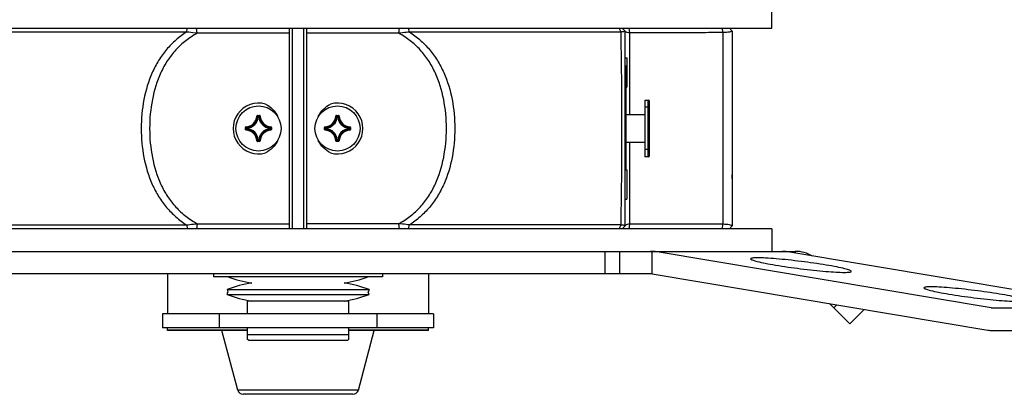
# Model space of a CAD drawing. Header units: millimetres. Extents: x 0 to 420, y 0 to 297.
# Tile 133 of 256: x 150 to 185, y 151 to 165. Entities that reach past the tile are written whole.
import ezdxf

# ---------------------------------------------------------------- set-up
doc = ezdxf.new("R2010")
doc.units = ezdxf.units.MM
doc.header["$LTSCALE"] = 23.1
doc.layers.get('0').update_dxf_attribs({"linetype": 'CONTINUOUS'})
doc.layers.add('02___PRT_ALL_AXES', color=7, linetype='CONTINUOUS')
doc.layers.add('AXES', color=7, linetype='CONTINUOUS')

msp = doc.modelspace()

# ---------------------------------------------------------------- linework, layer by layer
at = {"color": 7, "linetype": 'Continuous'}
for p, q in [((156.0138, 164.1078), (156.036, 164.2434)), ((156.3852, 164.0643), (156.3664, 164.2434)), ((159.6613, 157.1434), (159.6613, 164.2434)), ((159.7613, 157.1434), (159.7613, 164.2434)), ((160.1613, 164.2434), (160.1613, 157.1434)), ((160.2613, 164.2434), (160.2613, 157.1434)), ((163.5374, 164.0643), (163.5562, 164.2434)), ((163.9088, 164.1078), (163.8866, 164.2434)), ((171.4189, 164.1078), (171.3545, 164.2434)), ((171.5613, 164.1434), (171.4613, 164.2434)), ((171.5613, 157.2434), (171.5613, 164.1434)), ((171.7266, 164.08), (171.7092, 164.2434)), ((175.0308, 164.0863), (175.0134, 164.2434)), ((175.3613, 164.1434), (175.2613, 164.2434)), ((175.3613, 164.1434), (175.3613, 157.2434)), ((156.0138, 164.1078), (148.5037, 164.1078)), ((159.6613, 164.0643), (156.3852, 164.0643)), ((163.5374, 164.0643), (160.2613, 164.0643)), ((171.4189, 164.1078), (163.9088, 164.1078)), ((171.7266, 161.1934), (171.7266, 164.08)), ((175.0308, 164.0863), (175.0308, 157.3005)), ((171.5613, 163.1934), (171.6213, 163.1934)), ((171.6213, 163.1934), (171.6213, 162.1534)), ((171.6013, 162.8934), (171.5613, 162.8934)), ((171.6013, 159.2334), (171.6013, 162.8934)), ((171.6013, 162.1534), (171.6213, 162.1534)), ((172.2613, 161.6934), (172.3813, 161.6934)), ((172.2613, 161.6934), (172.2613, 159.6934)), ((172.3813, 159.6934), (172.3813, 161.6934)), ((172.3813, 161.4434), (172.2613, 161.4434)), ((172.4213, 159.7334), (172.4213, 161.6534)), ((158.502, 161.1332), (158.512, 161.1329)), ((158.5219, 161.1526), (158.6007, 161.1526)), ((158.5219, 161.1526), (158.5219, 161.1426)), ((158.5219, 161.1426), (158.6007, 161.1426)), ((158.5533, 161.0992), (158.5434, 161.1002)), ((158.5533, 161.1092), (158.5693, 161.1092)), ((158.5533, 161.0992), (158.5533, 161.1092)), ((158.5533, 161.0992), (158.5693, 161.0992)), ((158.5693, 161.0992), (158.5693, 161.1092)), ((158.5693, 161.0992), (158.5793, 161.1002)), ((158.6007, 161.1526), (158.6007, 161.1426)), ((158.6206, 161.1332), (158.6106, 161.1329)), ((161.302, 161.1332), (161.312, 161.1329)), ((161.3219, 161.1526), (161.4007, 161.1526)), ((161.3219, 161.1526), (161.3219, 161.1426)), ((161.3219, 161.1426), (161.4007, 161.1426)), ((161.3533, 161.0992), (161.3434, 161.1002)), ((161.3533, 161.1092), (161.3693, 161.1092)), ((161.3533, 161.0992), (161.3533, 161.1092)), ((161.3533, 161.0992), (161.3693, 161.0992)), ((161.3693, 161.0992), (161.3693, 161.1092)), ((161.3693, 161.0992), (161.3793, 161.1002)), ((161.4007, 161.1526), (161.4007, 161.1426)), ((161.4206, 161.1332), (161.4106, 161.1329)), ((171.6013, 161.1934), (172.2613, 161.1934)), ((158.1021, 160.7328), (158.1121, 160.7328)), ((158.1021, 160.654), (158.1021, 160.7328)), ((158.1021, 160.654), (158.1121, 160.654)), ((158.1121, 160.654), (158.1121, 160.7328)), ((158.1215, 160.7527), (158.1218, 160.7427)), ((158.1215, 160.6341), (158.1218, 160.6441)), ((158.1555, 160.7014), (158.1455, 160.7014)), ((158.1455, 160.6854), (158.1455, 160.7014)), ((158.1555, 160.6854), (158.1455, 160.6854)), ((158.1555, 160.7014), (158.1545, 160.7114)), ((158.1555, 160.6854), (158.1545, 160.6754)), ((158.1555, 160.6854), (158.1555, 160.7014)), ((158.9671, 160.7014), (158.9681, 160.7114)), ((158.9671, 160.7014), (158.9771, 160.7014)), ((158.9671, 160.7014), (158.9671, 160.6854)), ((158.9671, 160.6854), (158.9771, 160.6854)), ((158.9671, 160.6854), (158.9681, 160.6754)), ((158.9771, 160.7014), (158.9771, 160.6854)), ((159.0011, 160.7527), (159.0008, 160.7427)), ((159.0011, 160.6341), (159.0008, 160.6441)), ((159.0205, 160.7328), (159.0105, 160.7328)), ((159.0105, 160.7328), (159.0105, 160.654)), ((159.0205, 160.654), (159.0105, 160.654)), ((159.0205, 160.7328), (159.0205, 160.654)), ((160.9021, 160.7328), (160.9121, 160.7328)), ((160.9021, 160.654), (160.9021, 160.7328)), ((160.9021, 160.654), (160.9121, 160.654)), ((160.9121, 160.654), (160.9121, 160.7328)), ((160.9215, 160.7527), (160.9218, 160.7427)), ((160.9215, 160.6341), (160.9218, 160.6441)), ((160.9555, 160.7014), (160.9455, 160.7014)), ((160.9455, 160.6854), (160.9455, 160.7014)), ((160.9555, 160.6854), (160.9455, 160.6854)), ((160.9555, 160.7014), (160.9545, 160.7114)), ((160.9555, 160.6854), (160.9545, 160.6754)), ((160.9555, 160.6854), (160.9555, 160.7014)), ((161.7671, 160.7014), (161.7681, 160.7114)), ((161.7671, 160.7014), (161.7771, 160.7014)), ((161.7671, 160.7014), (161.7671, 160.6854)), ((161.7671, 160.6854), (161.7771, 160.6854)), ((161.7671, 160.6854), (161.7681, 160.6754)), ((161.7771, 160.7014), (161.7771, 160.6854)), ((161.8011, 160.7527), (161.8008, 160.7427)), ((161.8011, 160.6341), (161.8008, 160.6441)), ((161.8205, 160.7328), (161.8105, 160.7328)), ((161.8105, 160.7328), (161.8105, 160.654)), ((161.8205, 160.654), (161.8105, 160.654)), ((161.8205, 160.7328), (161.8205, 160.654)), ((158.5533, 160.2876), (158.5434, 160.2866)), ((158.5693, 160.2876), (158.5533, 160.2876)), ((158.5533, 160.2876), (158.5533, 160.2776)), ((158.5693, 160.2776), (158.5533, 160.2776)), ((158.5693, 160.2876), (158.5793, 160.2866)), ((158.5693, 160.2876), (158.5693, 160.2776)), ((161.3533, 160.2876), (161.3434, 160.2866)), ((161.3693, 160.2876), (161.3533, 160.2876)), ((161.3533, 160.2876), (161.3533, 160.2776)), ((161.3693, 160.2776), (161.3533, 160.2776)), ((161.3693, 160.2876), (161.3793, 160.2866)), ((161.3693, 160.2876), (161.3693, 160.2776)), ((158.502, 160.2536), (158.512, 160.2539)), ((158.6007, 160.2442), (158.5219, 160.2442)), ((158.5219, 160.2342), (158.5219, 160.2442)), ((158.6007, 160.2342), (158.5219, 160.2342)), ((158.6007, 160.2342), (158.6007, 160.2442)), ((158.6206, 160.2536), (158.6106, 160.2539)), ((161.302, 160.2536), (161.312, 160.2539)), ((161.4007, 160.2442), (161.3219, 160.2442)), ((161.3219, 160.2342), (161.3219, 160.2442)), ((161.4007, 160.2342), (161.3219, 160.2342)), ((161.4007, 160.2342), (161.4007, 160.2442)), ((161.4206, 160.2536), (161.4106, 160.2539)), ((172.2613, 160.1934), (171.6013, 160.1934)), ((171.7266, 157.3068), (171.7266, 160.1934)), ((172.3813, 159.9434), (172.2613, 159.9434)), ((172.3813, 159.6934), (172.2613, 159.6934)), ((171.5613, 159.2334), (171.6213, 159.2334)), ((171.6213, 159.2334), (171.6213, 158.1934)), ((171.5613, 158.1934), (171.6213, 158.1934)), ((176.7613, 157.1434), (143.1613, 157.1434)), ((148.5037, 157.279), (156.0138, 157.279)), ((156.0138, 157.279), (156.036, 157.1434)), ((156.3852, 157.3225), (156.3664, 157.1434)), ((156.3852, 157.3225), (159.6613, 157.3225)), ((163.5374, 157.3225), (160.2613, 157.3225)), ((163.5562, 157.1434), (163.5374, 157.3225)), ((163.8866, 157.1434), (163.9088, 157.279)), ((171.4189, 157.279), (163.9088, 157.279)), ((171.3545, 157.1434), (171.4189, 157.279)), ((171.4613, 157.1434), (171.5613, 157.2434)), ((171.7092, 157.1434), (171.7266, 157.3068)), ((175.0134, 157.1434), (175.0308, 157.3005)), ((175.2613, 157.1434), (175.3613, 157.2434)), ((176.7613, 157.1434), (176.7613, 156.3434)), ((142.327, 156.3434), (177.5956, 156.3434)), ((170.8511, 155.5434), (170.8511, 156.3434)), ((171.378, 155.5434), (171.378, 156.3434)), ((172.5194, 155.5434), (172.5194, 156.3433)), ((172.6309, 156.3331), (177.2571, 156.3331)), ((184.5448, 154.3434), (172.6309, 156.3331)), ((188.733, 154.4166), (177.2571, 156.3331)), ((177.5956, 156.3434), (177.5956, 156.2766)), ((172.5194, 155.5434), (147.4033, 155.5434)), ((155.335, 155.5434), (155.335, 154.1334)), ((156.9613, 155.5434), (156.9613, 155.4434)), ((162.9613, 155.4434), (156.9613, 155.4434)), ((162.9613, 155.5434), (162.9613, 155.4434)), ((164.5876, 155.5434), (164.5876, 154.1334)), ((172.5194, 155.5434), (184.421, 153.5558)), ((157.4433, 154.99), (162.4793, 154.99)), ((157.4433, 154.99), (157.4768, 154.9034)), ((157.4433, 154.8168), (157.4768, 154.9034)), ((157.4433, 154.8168), (162.4793, 154.8168)), ((162.4793, 154.99), (162.4458, 154.9034)), ((162.4793, 154.8168), (162.4458, 154.9034)), ((161.7613, 154.5834), (158.1613, 154.5834)), ((158.1613, 154.5834), (158.1613, 154.1334)), ((161.7613, 154.1334), (161.7613, 154.5834)), ((179.527, 153.7777), (178.8123, 154.4924)), ((178.9613, 154.3434), (179.0677, 154.4498)), ((184.5448, 154.3434), (193.0297, 154.3434)), ((164.7613, 154.1334), (155.1613, 154.1334)), ((155.1613, 154.1334), (155.1613, 153.6334)), ((157.1613, 154.1334), (157.1613, 153.6334)), ((162.7613, 154.1334), (162.7613, 153.6334)), ((164.7613, 154.1334), (164.7613, 153.6334)), ((179.527, 153.7777), (180.0372, 154.2879)), ((164.7613, 153.6334), (155.1613, 153.6334)), ((155.335, 153.5434), (155.335, 153.6334)), ((158.1613, 153.5558), (155.335, 153.5558)), ((158.1613, 153.5434), (155.335, 153.5434)), ((157.8218, 151.4321), (157.2613, 153.5434)), ((158.1613, 153.6334), (158.1613, 153.2334)), ((161.7613, 153.3834), (158.1613, 153.3834)), ((161.7613, 153.2334), (161.7613, 153.6334)), ((164.5876, 153.5558), (161.7613, 153.5558)), ((164.5876, 153.5434), (161.7613, 153.5434)), ((162.1008, 151.4321), (162.6613, 153.5434)), ((164.5876, 153.5434), (164.5876, 153.6334)), ((184.5697, 153.5434), (193.0297, 153.5434)), ((158.2113, 153.1834), (158.1613, 153.2334)), ((161.7113, 153.1834), (158.2113, 153.1834)), ((161.7113, 153.1834), (161.7613, 153.2334)), ((162.1008, 151.4321), (157.8218, 151.4321)), ((161.9075, 151.2834), (158.0151, 151.2834))]:
    msp.add_line(p, q, dxfattribs=at)
for centre, radius, start, end in [((-26.0647, 160.6934), 197.5131, 359.00947, 0.990527), ((172.3813, 161.6534), 0.04, 0, 90), ((158.1113, 161.1434), 0.3908, 271.50113, 358.49887), ((158.1113, 161.1434), 0.4008, 271.50107, 358.49892), ((158.1113, 161.1434), 0.4342, 275.70588, 354.29412), ((158.1113, 161.1434), 0.4442, 275.70546, 354.2947), ((158.5219, 161.1326), 0.0199, 89.94602, 178.51498), ((157.6685, 160.2912), 1.1916, 42.76151, 44.93996), ((157.6361, 160.28), 1.2365, 42.11664, 44.239), ((159.4865, 160.28), 1.2365, 135.761, 137.88336), ((159.0113, 161.1434), 0.4442, 185.7054, 264.29463), ((159.4541, 160.2912), 1.1916, 135.06004, 137.23849), ((159.0113, 161.1434), 0.4342, 185.70588, 264.29412), ((158.6007, 161.1326), 0.0199, 1.4969, 90.04933), ((159.0113, 161.1434), 0.4008, 181.50108, 268.49892), ((159.0113, 161.1434), 0.3908, 181.50113, 268.49887), ((160.9113, 161.1434), 0.3908, 271.50114, 358.49886), ((160.9113, 161.1434), 0.4008, 271.50107, 358.49892), ((160.9113, 161.1434), 0.4342, 275.70588, 354.29412), ((160.9113, 161.1434), 0.4442, 275.70547, 354.2947), ((161.3219, 161.1326), 0.0199, 89.94591, 178.51539), ((160.4685, 160.2912), 1.1916, 42.76151, 44.93996), ((160.4361, 160.28), 1.2365, 42.11664, 44.239), ((162.2865, 160.28), 1.2365, 135.76099, 137.88337), ((161.3693, 161.0992), 0.0101, 6.167, 89.53884), ((161.8113, 161.1434), 0.4442, 185.70547, 264.29471), ((162.2542, 160.2911), 1.1917, 135.06013, 137.2384), ((161.8113, 161.1434), 0.4342, 185.70588, 264.29412), ((161.8113, 161.1434), 0.4008, 181.50107, 268.49892), ((161.8113, 161.1434), 0.3908, 181.50113, 268.49886), ((158.1221, 160.654), 0.0199, 179.95331, 268.49632), ((158.9747, 161.6186), 1.2365, 225.76099, 227.88337), ((158.9747, 159.7682), 1.2365, 132.11664, 134.239), ((158.1113, 160.2434), 0.3908, 1.50113, 88.49886), ((158.9636, 161.5863), 1.1917, 225.06013, 227.2384), ((158.9635, 159.8006), 1.1916, 132.76151, 134.93996), ((158.1113, 160.2434), 0.4008, 1.50107, 88.49892), ((158.1556, 160.6854), 0.0101, 180.46116, 263.833), ((158.1113, 160.2434), 0.4342, 5.70588, 84.29412), ((158.1113, 160.2434), 0.4442, 5.70547, 84.29471), ((159.0113, 160.2434), 0.4442, 95.70547, 174.2947), ((159.0113, 160.2434), 0.4342, 95.70588, 174.29412), ((159.0113, 160.2434), 0.4008, 91.50107, 178.49892), ((159.0113, 160.2434), 0.3908, 91.50114, 178.49886), ((158.1591, 161.5862), 1.1916, 312.76151, 314.93996), ((158.1591, 159.8005), 1.1917, 45.06013, 47.2384), ((158.1479, 161.6186), 1.2365, 312.11664, 314.239), ((158.1479, 159.7682), 1.2365, 45.76099, 47.88337), ((159.0006, 160.7328), 0.0199, 359.92548, 88.56799), ((159.0006, 160.654), 0.0199, 271.45488, 0.06559), ((160.922, 160.7328), 0.0199, 91.45488, 180.06559), ((160.922, 160.654), 0.0199, 179.92548, 268.56799), ((161.7747, 161.6186), 1.2365, 225.76099, 227.88337), ((161.7747, 159.7682), 1.2365, 132.11664, 134.239), ((160.9113, 160.2434), 0.3908, 1.50113, 88.49887), ((161.7636, 161.5863), 1.1917, 225.06013, 227.2384), ((161.7635, 159.8006), 1.1916, 132.76151, 134.93996), ((160.9113, 160.2434), 0.4008, 1.50108, 88.49892), ((160.9113, 160.2434), 0.4342, 5.70588, 84.29412), ((160.9113, 160.2434), 0.4442, 5.7054, 84.29463), ((161.8113, 160.2434), 0.4442, 95.70546, 174.2947), ((161.8113, 160.2434), 0.4342, 95.70588, 174.29412), ((161.8113, 160.2434), 0.4008, 91.50107, 178.49892), ((161.8113, 160.2434), 0.3908, 91.50113, 178.49887), ((160.9591, 161.5862), 1.1916, 312.76151, 314.93996), ((161.7671, 160.7014), 0.0101, 0.46116, 83.833), ((160.9591, 159.8005), 1.1917, 45.06013, 47.2384), ((160.9479, 161.6186), 1.2365, 312.11664, 314.239), ((160.9479, 159.7682), 1.2365, 45.76099, 47.88337), ((161.8005, 160.7328), 0.0199, 359.95331, 88.49632), ((157.6684, 161.0957), 1.1917, 315.06013, 317.2384), ((157.6361, 161.1068), 1.2365, 315.76099, 317.88337), ((158.5533, 160.2876), 0.0101, 186.167, 269.53884), ((159.4865, 161.1068), 1.2365, 222.11664, 224.239), ((159.4541, 161.0956), 1.1916, 222.76151, 224.93996), ((160.4685, 161.0956), 1.1916, 315.06004, 317.23849), ((160.4361, 161.1068), 1.2365, 315.761, 317.88336), ((162.2865, 161.1068), 1.2365, 222.11664, 224.239), ((162.2541, 161.0956), 1.1916, 222.76151, 224.93996), ((158.6007, 160.2542), 0.0199, 269.94591, 358.51539), ((161.3219, 160.2542), 0.0199, 181.4969, 270.04933), ((161.4007, 160.2542), 0.0199, 269.94602, 358.51498), ((172.3813, 159.7334), 0.04, 270, 360), ((172.4595, 139.1535), 17.1899, 89.8005, 89.98377), ((172.5069, 155.5922), 0.7512, 84.80713, 89.0463), ((172.5066, 155.5895), 0.7539, 81.98882, 84.80616), ((172.5062, 155.5869), 0.7566, 80.51847, 81.98938), ((177.1329, 155.5895), 0.7539, 80.51744, 89.03498), ((177.5956, 155.1434), 1.2, 59.27862, 90), ((158.9613, 159.3813), 4.2079, 249.38966, 261.24316), ((160.9613, 159.3813), 4.2079, 278.75684, 290.61034), ((158.9613, 151.0655), 4.2079, 98.75684, 111.14705), ((160.9613, 151.0655), 4.2079, 68.85295, 81.24316), ((158.9613, 158.7413), 4.2079, 248.85295, 261.24316), ((160.9613, 158.7413), 4.2079, 278.75684, 291.14705), ((184.57, 154.448), 0.9046, 260.51876, 269.98382), ((158.0151, 151.4834), 0.2, 194.86828, 270), ((161.9075, 151.4834), 0.2, 270, 345.13172)]:
    msp.add_arc(centre, radius, start, end, dxfattribs=at)
for points, knots in [([(171.5613, 164.1434), (171.5613, 164.1387), (171.5455, 164.1293), (171.5188, 164.1224), (171.4731, 164.1137), (171.4386, 164.1098), (171.4189, 164.1078)], [0, 0, 0, 0, 0.0936071, 0.2950564, 0.6031853, 1, 1, 1, 1]), ([(171.7266, 164.08), (171.695, 164.0817), (171.6494, 164.0871), (171.5966, 164.1045), (171.5751, 164.1175), (171.5685, 164.1256)], [0, 0, 0, 0, 0.5674402, 0.8111764, 1, 1, 1, 1]), ([(175.3613, 164.1434), (175.3613, 164.1393), (175.3519, 164.1296), (175.3182, 164.1165), (175.2496, 164.1022), (175.1484, 164.0913), (175.0716, 164.0874), (175.0308, 164.0863)], [0, 0, 0, 0, 0.0361428, 0.1019328, 0.326086, 0.6406788, 1, 1, 1, 1]), ([(156.0138, 164.1078), (155.8803, 164.0225), (155.6253, 163.833), (155.2898, 163.4934), (155.0081, 163.1041), (154.7033, 162.5236), (154.4613, 161.7134), (154.3696, 160.6934), (154.4613, 159.6734), (154.7033, 158.8632), (155.0081, 158.2827), (155.2898, 157.8934), (155.6253, 157.5538), (155.8803, 157.3643), (156.0138, 157.279)], [0, 0, 0, 0, 0.0603377, 0.120481, 0.181077, 0.2426632, 0.3694266, 0.4999998, 0.630573, 0.7573364, 0.8189226, 0.8795186, 0.939662, 1, 1, 1, 1]), ([(156.3853, 164.0643), (156.2445, 163.9865), (155.9748, 163.8111), (155.619, 163.4854), (155.3221, 163.1035), (155.0052, 162.5272), (154.7594, 161.7154), (154.6682, 160.6934), (154.7594, 159.6714), (155.0052, 158.8596), (155.3221, 158.2833), (155.6189, 157.9014), (155.9748, 157.5757), (156.2445, 157.4003), (156.3853, 157.3225)], [0, 0, 0, 0, 0.0609502, 0.1213757, 0.181977, 0.2434159, 0.369771, 0.4999999, 0.6302288, 0.7565838, 0.8180228, 0.8786241, 0.9390497, 1, 1, 1, 1]), ([(156.3853, 164.0643), (156.3599, 164.0667), (156.2359, 164.0796), (156.1121, 164.0948), (156.0138, 164.1078)], [0, 0, 0, 0, 0.205107, 1, 1, 1, 1]), ([(163.9088, 164.1078), (163.8727, 164.1031), (163.749, 164.0872), (163.6252, 164.0728), (163.5373, 164.0643)], [0, 0, 0, 0, 0.2917213, 1, 1, 1, 1]), ([(163.5373, 157.3225), (163.6781, 157.4003), (163.9478, 157.5757), (164.3037, 157.9014), (164.6005, 158.2833), (164.9174, 158.8596), (165.1632, 159.6714), (165.2544, 160.6934), (165.1632, 161.7154), (164.9174, 162.5272), (164.6005, 163.1035), (164.3037, 163.4854), (163.9478, 163.8111), (163.6781, 163.9865), (163.5373, 164.0643)], [0, 0, 0, 0, 0.0609504, 0.1213758, 0.1819771, 0.2434161, 0.3697711, 0.5, 0.6302289, 0.7565839, 0.8180229, 0.8786242, 0.9390498, 1, 1, 1, 1]), ([(163.9088, 164.1078), (164.0423, 164.0225), (164.2973, 163.833), (164.6328, 163.4934), (164.9146, 163.1041), (165.2193, 162.5236), (165.4613, 161.7134), (165.5531, 160.6934), (165.4613, 159.6734), (165.2193, 158.8632), (164.9146, 158.2827), (164.6328, 157.8934), (164.2973, 157.5538), (164.0423, 157.3643), (163.9088, 157.279)], [0, 0, 0, 0, 0.060338, 0.1204814, 0.1810774, 0.2426636, 0.369427, 0.5000002, 0.6305734, 0.7573368, 0.818923, 0.879519, 0.9396623, 1, 1, 1, 1]), ([(175.0308, 164.0863), (174.7602, 164.0858), (173.6588, 164.0839), (172.5574, 164.0818), (171.7266, 164.08)], [0, 0, 0, 0, 0.2456516, 1, 1, 1, 1]), ([(172.3813, 161.4434), (172.3908, 161.4434), (172.4042, 161.4426), (172.4213, 161.4337), (172.4213, 161.4284)], [0, 0, 0, 0, 0.6442775, 1, 1, 1, 1]), ([(158.512, 161.1329), (158.512, 161.1354), (158.5142, 161.1406), (158.5194, 161.1426), (158.5219, 161.1426)], [0, 0, 0, 0, 0.500008, 1, 1, 1, 1]), ([(158.5434, 161.1002), (158.5436, 161.1026), (158.546, 161.1073), (158.5509, 161.1092), (158.5533, 161.1092)], [0, 0, 0, 0, 0.5000561, 1, 1, 1, 1]), ([(158.5693, 161.1092), (158.5717, 161.1092), (158.5766, 161.1073), (158.579, 161.1026), (158.5793, 161.1002)], [0, 0, 0, 0, 0.4999439, 1, 1, 1, 1]), ([(158.6007, 161.1426), (158.6032, 161.1426), (158.6084, 161.1406), (158.6106, 161.1354), (158.6106, 161.1329)], [0, 0, 0, 0, 0.5000088, 1, 1, 1, 1]), ([(161.312, 161.1329), (161.312, 161.1354), (161.3142, 161.1406), (161.3194, 161.1426), (161.3219, 161.1426)], [0, 0, 0, 0, 0.500008, 1, 1, 1, 1]), ([(161.3434, 161.1002), (161.3436, 161.1026), (161.346, 161.1073), (161.3509, 161.1092), (161.3533, 161.1092)], [0, 0, 0, 0, 0.5000561, 1, 1, 1, 1]), ([(161.4206, 161.1332), (161.4205, 161.1382), (161.4161, 161.1485), (161.4057, 161.1526), (161.4007, 161.1526)], [0, 0, 0, 0, 0.4999952, 1, 1, 1, 1]), ([(161.4007, 161.1426), (161.4032, 161.1426), (161.4084, 161.1406), (161.4106, 161.1354), (161.4106, 161.1329)], [0, 0, 0, 0, 0.5000089, 1, 1, 1, 1]), ([(158.1215, 160.7527), (158.1165, 160.7526), (158.1062, 160.7482), (158.1021, 160.7378), (158.1021, 160.7328)], [0, 0, 0, 0, 0.4999908, 1, 1, 1, 1]), ([(158.1121, 160.7328), (158.1121, 160.7353), (158.1141, 160.7405), (158.1193, 160.7427), (158.1218, 160.7427)], [0, 0, 0, 0, 0.5000089, 1, 1, 1, 1]), ([(158.1218, 160.6441), (158.1193, 160.6441), (158.1141, 160.6463), (158.1121, 160.6515), (158.1121, 160.654)], [0, 0, 0, 0, 0.500008, 1, 1, 1, 1]), ([(158.1455, 160.7014), (158.1455, 160.7038), (158.1474, 160.7087), (158.1521, 160.7111), (158.1545, 160.7114)], [0, 0, 0, 0, 0.4999439, 1, 1, 1, 1]), ([(158.9681, 160.7114), (158.9705, 160.7111), (158.9752, 160.7087), (158.9771, 160.7038), (158.9771, 160.7014)], [0, 0, 0, 0, 0.5000561, 1, 1, 1, 1]), ([(158.9771, 160.6854), (158.9771, 160.683), (158.9752, 160.6781), (158.9705, 160.6757), (158.9681, 160.6754)], [0, 0, 0, 0, 0.4999439, 1, 1, 1, 1]), ([(159.0008, 160.7427), (159.0033, 160.7427), (159.0085, 160.7405), (159.0105, 160.7353), (159.0105, 160.7328)], [0, 0, 0, 0, 0.5000081, 1, 1, 1, 1]), ([(159.0105, 160.654), (159.0105, 160.6515), (159.0085, 160.6463), (159.0033, 160.6441), (159.0008, 160.6441)], [0, 0, 0, 0, 0.5000089, 1, 1, 1, 1]), ([(160.9121, 160.7328), (160.9121, 160.7353), (160.9141, 160.7405), (160.9193, 160.7427), (160.9218, 160.7427)], [0, 0, 0, 0, 0.5000089, 1, 1, 1, 1]), ([(160.9218, 160.6441), (160.9193, 160.6441), (160.9141, 160.6463), (160.9121, 160.6515), (160.9121, 160.654)], [0, 0, 0, 0, 0.5000081, 1, 1, 1, 1]), ([(160.9455, 160.7014), (160.9455, 160.7038), (160.9474, 160.7087), (160.9521, 160.7111), (160.9545, 160.7114)], [0, 0, 0, 0, 0.4999439, 1, 1, 1, 1]), ([(160.9545, 160.6754), (160.9521, 160.6757), (160.9474, 160.6781), (160.9455, 160.683), (160.9455, 160.6854)], [0, 0, 0, 0, 0.5000561, 1, 1, 1, 1]), ([(161.7771, 160.6854), (161.7771, 160.683), (161.7752, 160.6781), (161.7705, 160.6757), (161.7681, 160.6754)], [0, 0, 0, 0, 0.4999439, 1, 1, 1, 1]), ([(161.8008, 160.7427), (161.8033, 160.7427), (161.8085, 160.7405), (161.8105, 160.7353), (161.8105, 160.7328)], [0, 0, 0, 0, 0.500008, 1, 1, 1, 1]), ([(161.8105, 160.654), (161.8105, 160.6515), (161.8085, 160.6463), (161.8033, 160.6441), (161.8008, 160.6441)], [0, 0, 0, 0, 0.5000089, 1, 1, 1, 1]), ([(161.8011, 160.6341), (161.8061, 160.6342), (161.8164, 160.6386), (161.8205, 160.649), (161.8205, 160.654)], [0, 0, 0, 0, 0.4999908, 1, 1, 1, 1]), ([(158.5793, 160.2866), (158.579, 160.2842), (158.5766, 160.2795), (158.5717, 160.2776), (158.5693, 160.2776)], [0, 0, 0, 0, 0.5000561, 1, 1, 1, 1]), ([(161.3533, 160.2776), (161.3509, 160.2776), (161.346, 160.2795), (161.3436, 160.2842), (161.3434, 160.2866)], [0, 0, 0, 0, 0.4999439, 1, 1, 1, 1]), ([(161.3793, 160.2866), (161.379, 160.2842), (161.3766, 160.2795), (161.3717, 160.2776), (161.3693, 160.2776)], [0, 0, 0, 0, 0.5000561, 1, 1, 1, 1]), ([(158.502, 160.2536), (158.5021, 160.2486), (158.5065, 160.2383), (158.5169, 160.2342), (158.5219, 160.2342)], [0, 0, 0, 0, 0.4999952, 1, 1, 1, 1]), ([(158.5219, 160.2442), (158.5194, 160.2442), (158.5142, 160.2462), (158.512, 160.2514), (158.512, 160.2539)], [0, 0, 0, 0, 0.5000089, 1, 1, 1, 1]), ([(158.6106, 160.2539), (158.6106, 160.2514), (158.6084, 160.2462), (158.6032, 160.2442), (158.6007, 160.2442)], [0, 0, 0, 0, 0.500008, 1, 1, 1, 1]), ([(161.3219, 160.2442), (161.3194, 160.2442), (161.3142, 160.2462), (161.312, 160.2514), (161.312, 160.2539)], [0, 0, 0, 0, 0.5000088, 1, 1, 1, 1]), ([(161.4106, 160.2539), (161.4106, 160.2514), (161.4084, 160.2462), (161.4032, 160.2442), (161.4007, 160.2442)], [0, 0, 0, 0, 0.500008, 1, 1, 1, 1]), ([(172.3813, 159.9434), (172.3908, 159.9434), (172.4042, 159.9442), (172.4213, 159.9531), (172.4213, 159.9584)], [0, 0, 0, 0, 0.6442787, 1, 1, 1, 1]), ([(175.3613, 158.905), (175.3613, 158.918), (175.361, 158.9673), (175.3613, 159.0166), (175.3613, 159.053)], [0, 0, 0, 0, 0.2628328, 1, 1, 1, 1]), ([(156.0138, 157.279), (156.0499, 157.2837), (156.1736, 157.2996), (156.2974, 157.314), (156.3853, 157.3225)], [0, 0, 0, 0, 0.2917421, 1, 1, 1, 1]), ([(163.9088, 157.279), (163.8727, 157.2837), (163.749, 157.2996), (163.6252, 157.314), (163.5373, 157.3225)], [0, 0, 0, 0, 0.2918544, 1, 1, 1, 1]), ([(171.5613, 157.2434), (171.5613, 157.2481), (171.5455, 157.2575), (171.5188, 157.2644), (171.4731, 157.2731), (171.4386, 157.277), (171.4189, 157.279)], [0, 0, 0, 0, 0.0936294, 0.2950951, 0.6032403, 1, 1, 1, 1]), ([(171.7266, 157.3068), (171.695, 157.3051), (171.6494, 157.2997), (171.5966, 157.2822), (171.5751, 157.2693), (171.5685, 157.2612)], [0, 0, 0, 0, 0.5676766, 0.81127, 1, 1, 1, 1]), ([(175.0308, 157.3005), (174.7602, 157.301), (173.6588, 157.3029), (172.5574, 157.305), (171.7266, 157.3068)], [0, 0, 0, 0, 0.2456511, 1, 1, 1, 1]), ([(175.3613, 157.2434), (175.3613, 157.2475), (175.3519, 157.2572), (175.3182, 157.2703), (175.2496, 157.2846), (175.1484, 157.2955), (175.0717, 157.2994), (175.0308, 157.3005)], [0, 0, 0, 0, 0.0361434, 0.1019118, 0.3259908, 0.6404843, 1, 1, 1, 1]), ([(178.6965, 155.8567), (178.4008, 155.9061), (177.9504, 155.97), (177.3554, 156.039), (176.9339, 156.0794), (176.5715, 156.1058), (176.3165, 156.1154), (176.1616, 156.1139), (176.0831, 156.1074), (176.0377, 156.1008), (176.0114, 156.0879), (176.0105, 156.0804)], [0, 0, 0, 0, 0.3320889, 0.5036912, 0.6635682, 0.8009249, 0.9065755, 0.9452692, 0.973685, 0.9916265, 1, 1, 1, 1]), ([(176.0105, 156.0804), (176.0096, 156.0728), (176.0323, 156.0537), (176.0753, 156.0359), (176.1507, 156.0101), (176.3024, 155.9701), (176.5547, 155.9162), (176.7729, 155.8774), (176.8965, 155.8567)], [0, 0, 0, 0, 0.0249258, 0.0783664, 0.163008, 0.2780449, 0.592179, 1, 1, 1, 1]), ([(176.8965, 155.8567), (177.1922, 155.8073), (177.6426, 155.7435), (178.2376, 155.6745), (178.6591, 155.634), (179.0215, 155.6077), (179.2765, 155.598), (179.4314, 155.5996), (179.5099, 155.6061), (179.5553, 155.6126), (179.5816, 155.6255), (179.5825, 155.633)], [0, 0, 0, 0, 0.3320889, 0.5036912, 0.6635682, 0.8009249, 0.9065755, 0.9452692, 0.973685, 0.9916265, 1, 1, 1, 1]), ([(179.5825, 155.633), (179.5834, 155.6407), (179.5607, 155.6598), (179.5177, 155.6775), (179.4423, 155.7033), (179.2906, 155.7434), (179.0383, 155.7973), (178.8201, 155.8361), (178.6965, 155.8567)], [0, 0, 0, 0, 0.0249258, 0.0783664, 0.163008, 0.2780449, 0.592179, 1, 1, 1, 1]), ([(182.1577, 155.0538), (182.1568, 155.0461), (182.1796, 155.027), (182.2226, 155.0093), (182.298, 154.9835), (182.4497, 154.9434), (182.702, 154.8895), (182.9202, 154.8507), (183.0438, 154.8301)], [0, 0, 0, 0, 0.0249258, 0.0783664, 0.163008, 0.2780449, 0.592179, 1, 1, 1, 1]), ([(184.8438, 154.8301), (184.5481, 154.8795), (184.0977, 154.9433), (183.5027, 155.0123), (183.0812, 155.0528), (182.7188, 155.0791), (182.4638, 155.0888), (182.3088, 155.0872), (182.2304, 155.0807), (182.185, 155.0742), (182.1586, 155.0613), (182.1577, 155.0538)], [0, 0, 0, 0, 0.3320889, 0.5036912, 0.6635682, 0.8009249, 0.9065755, 0.9452692, 0.973685, 0.9916265, 1, 1, 1, 1]), ([(183.0438, 154.8301), (183.3395, 154.7807), (183.7899, 154.7168), (184.3849, 154.6478), (184.8063, 154.6074), (185.1688, 154.581), (185.4237, 154.5714), (185.5787, 154.5729), (185.6571, 154.5794), (185.7025, 154.586), (185.7289, 154.5989), (185.7298, 154.6064)], [0, 0, 0, 0, 0.3320889, 0.5036912, 0.6635682, 0.8009249, 0.9065755, 0.9452692, 0.973685, 0.9916265, 1, 1, 1, 1]), ([(185.7298, 154.6064), (185.7307, 154.614), (185.7079, 154.6331), (185.665, 154.6509), (185.5895, 154.6767), (185.4379, 154.7167), (185.1855, 154.7706), (184.9674, 154.8094), (184.8438, 154.8301)], [0, 0, 0, 0, 0.0249258, 0.0783664, 0.163008, 0.2780449, 0.592179, 1, 1, 1, 1])]:
    msp.add_open_spline(points, degree=3, knots=knots, dxfattribs=at)
for points in [[(171.5685, 164.1256), (171.5644, 164.1306), (171.5613, 164.137), (171.5613, 164.1434)], [(171.5685, 157.2612), (171.5644, 157.2562), (171.5613, 157.2498), (171.5613, 157.2434)]]:
    msp.add_open_spline(points, degree=3, dxfattribs=at)
at = {"layer": '02___PRT_ALL_AXES', "color": 7, "linetype": 'Continuous'}
for p, q in [((176.7613, 164.2434), (176.7613, 164.8434)), ((143.1613, 164.2434), (176.7613, 164.2434))]:
    msp.add_line(p, q, dxfattribs=at)
for centre, start, end in [((158.5613, 160.6934), 74.23616, 285.76384), ((161.3613, 160.6934), 254.23616, 105.76384)]:
    msp.add_arc(centre, 0.9, start, end, dxfattribs=at)
for points, knots in [([(158.8058, 161.5596), (158.9006, 161.5143), (159.0752, 161.3876), (159.1969, 161.2103), (159.2419, 161.1148)], [0, 0, 0, 0, 0.49877, 1, 1, 1, 1]), ([(160.6807, 161.1148), (160.7257, 161.2103), (160.8474, 161.3876), (161.022, 161.5143), (161.1168, 161.5596)], [0, 0, 0, 0, 0.5012305, 1, 1, 1, 1]), ([(159.2419, 160.272), (159.1969, 160.1765), (159.0752, 159.9992), (158.9006, 159.8725), (158.8058, 159.8272)], [0, 0, 0, 0, 0.501229, 1, 1, 1, 1]), ([(161.1168, 159.8272), (161.022, 159.8725), (160.8474, 159.9992), (160.7257, 160.1765), (160.6807, 160.272)], [0, 0, 0, 0, 0.4987704, 1, 1, 1, 1])]:
    msp.add_open_spline(points, degree=3, knots=knots, dxfattribs=at)
at = {"layer": 'AXES', "color": 7, "linetype": 'Continuous'}
for centre in [(158.5613, 160.6934), (161.3613, 160.6934)]:
    msp.add_circle(centre, 0.8, dxfattribs=at)

doc.saveas('drawing.dxf')
